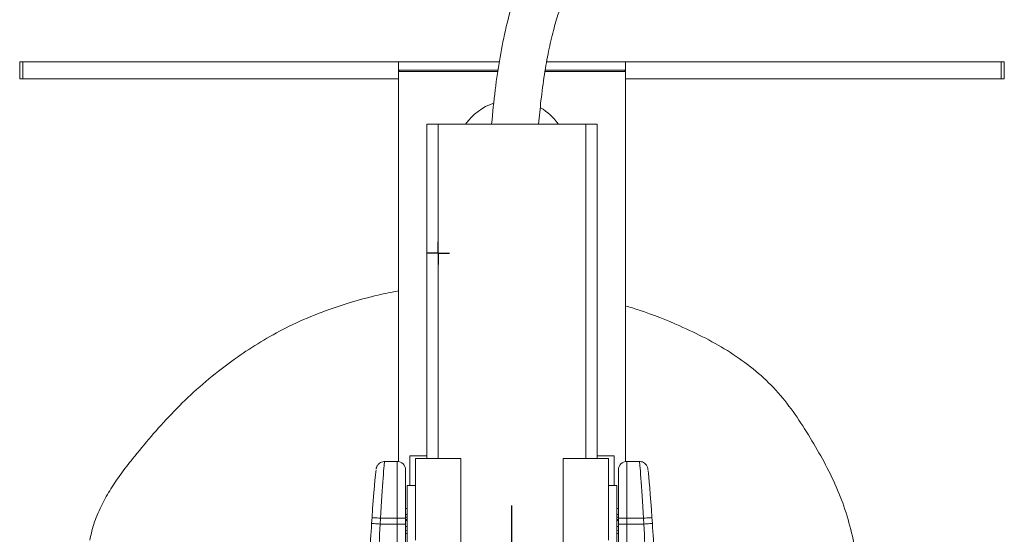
# Model space of a CAD drawing. Header units: millimetres. Extents: x 0 to 420, y 0 to 297.
# Tile 3 of 5: x 174 to 243, y 154 to 191. Entities that reach past the tile are written whole.
import ezdxf

# ---------------------------------------------------------------- set-up
doc = ezdxf.new("R2010")
doc.units = ezdxf.units.MM
doc.layers.add('AM_BOR', color=7, linetype='Continuous')

# ---------------------------------------------------------------- blocks, each defined once
blk = doc.blocks.new('SW_CENTERMARKSYMBOL_0')
at = {"layer": 'AM_BOR', "color": 0}
for p, q in [((0, 1), (0, 23.1)), ((-1, 0), (-23.1, 0)), ((0, 0), (-0.5, 0)), ((0, 0), (0, 0.5)), ((0, 0), (0, -0.5)), ((0, 0), (0.5, 0)), ((1, 0), (23.1, 0)), ((0, -1), (0, -23.1))]:
    blk.add_line(p, q, dxfattribs=at)
blk = doc.blocks.new('SW_CENTERMARKSYMBOL_1')
at = {"layer": 'AM_BOR', "color": 0}
for p, q in [((0, 0.5), (0, 0.8)), ((-0.5, 0), (-0.8, 0)), ((0, 0), (-0.5, 0)), ((0, 0), (0, 0.5)), ((0, 0), (0, -0.5)), ((0, 0), (0.5, 0)), ((0.5, 0), (0.8, 0)), ((0, -0.5), (0, -0.8))]:
    blk.add_line(p, q, dxfattribs=at)

msp = doc.modelspace()

# ---------------------------------------------------------------- linework, layer by layer
at = {"color": 7, "linetype": 'Continuous', "lineweight": 15}
for p, q in [((173.634, 187.608), (173.634, 186.408)), ((173.634, 187.608), (173.859, 187.608)), ((173.859, 187.608), (173.859, 186.408)), ((173.859, 187.608), (200.344, 187.608)), ((200.344, 187.608), (200.344, 187.008)), ((200.344, 187.608), (207.453, 187.608)), ((210.792, 187.608), (216.344, 187.608)), ((216.344, 187.608), (216.344, 187.008)), ((216.344, 187.608), (242.83, 187.608)), ((242.83, 187.608), (242.83, 186.408)), ((242.83, 187.608), (243.054, 187.608)), ((243.054, 186.408), (243.054, 187.608)), ((200.344, 187.008), (207.365, 187.008)), ((200.42, 186.915), (200.344, 187.008)), ((200.344, 187.008), (200.344, 186.408)), ((200.344, 159.399), (200.344, 186.915)), ((200.344, 186.915), (207.351, 186.915)), ((210.669, 186.915), (216.344, 186.915)), ((210.686, 187.008), (216.344, 187.008)), ((216.344, 187.008), (216.269, 186.915)), ((216.344, 187.008), (216.344, 186.408)), ((216.344, 159.399), (216.344, 186.915)), ((173.634, 186.408), (173.859, 186.408)), ((173.859, 186.408), (200.344, 186.408)), ((200.344, 186.408), (200.344, 186.408)), ((200.344, 186.408), (200.344, 186.408)), ((200.344, 186.407), (200.344, 185.864)), ((200.344, 186.407), (200.344, 186.407)), ((216.344, 186.408), (216.344, 186.408)), ((216.344, 186.408), (216.344, 186.408)), ((216.344, 186.408), (242.83, 186.408)), ((216.344, 186.407), (216.345, 186.407)), ((216.345, 186.407), (216.345, 185.864)), ((242.83, 186.408), (243.054, 186.408)), ((200.344, 185.864), (200.344, 185.864)), ((216.344, 185.864), (216.345, 185.864)), ((202.344, 159.608), (202.344, 183.208)), ((202.344, 183.208), (203.144, 183.208)), ((203.144, 183.208), (213.544, 183.208)), ((214.344, 183.208), (213.544, 183.208)), ((214.344, 159.608), (214.344, 183.208)), ((201.144, 159.808), (201.144, 157.722)), ((201.144, 159.808), (202.344, 159.808)), ((214.344, 159.808), (215.544, 159.808)), ((215.544, 159.808), (215.544, 157.722)), ((200.244, 159.408), (199.366, 159.408)), ((204.744, 159.608), (201.544, 159.608)), ((201.544, 159.608), (201.544, 155.208)), ((204.744, 159.608), (204.744, 155.208)), ((215.144, 159.608), (211.944, 159.608)), ((211.944, 150.808), (211.944, 159.608)), ((215.144, 153.855), (215.144, 159.608)), ((217.323, 159.408), (216.444, 159.408)), ((200.844, 158.808), (200.844, 155.408)), ((215.844, 155.408), (215.844, 158.808)), ((201.544, 157.722), (200.944, 157.722)), ((200.944, 153.522), (200.944, 157.722)), ((215.744, 157.722), (215.144, 157.722)), ((215.744, 157.722), (215.744, 153.522)), ((200.844, 156.1), (200.944, 156.1)), ((200.844, 155.67), (200.944, 155.67)), ((215.744, 156.1), (215.844, 156.1)), ((215.744, 155.67), (215.844, 155.67)), ((198.448, 155.033), (198.476, 155.448)), ((199.075, 155.408), (199.047, 154.993)), ((200.244, 154.993), (199.047, 154.993)), ((200.244, 155.408), (199.075, 155.408)), ((200.244, 155.408), (200.844, 155.408)), ((200.244, 154.993), (200.244, 155.408)), ((200.244, 152.535), (200.244, 154.993)), ((200.244, 154.993), (200.844, 154.993)), ((200.944, 155.489), (200.844, 155.489)), ((200.844, 155.467), (200.944, 155.444)), ((200.844, 155.408), (200.844, 154.993)), ((200.944, 155.34), (200.844, 155.278)), ((200.844, 154.993), (200.844, 153.027)), ((200.944, 154.816), (200.844, 154.816)), ((201.544, 155.208), (201.544, 153.855)), ((204.744, 155.208), (204.744, 150.808)), ((215.844, 155.489), (215.744, 155.489)), ((215.744, 155.444), (215.844, 155.467)), ((215.844, 155.278), (215.744, 155.34)), ((215.844, 154.816), (215.744, 154.816)), ((215.844, 154.993), (215.844, 155.408)), ((215.844, 155.408), (216.444, 155.408)), ((215.844, 153.027), (215.844, 154.993)), ((215.844, 154.993), (216.444, 154.993)), ((216.444, 155.408), (217.614, 155.408)), ((216.444, 155.408), (216.444, 154.993)), ((216.444, 154.993), (216.444, 152.535)), ((216.444, 154.993), (217.642, 154.993)), ((217.642, 154.993), (217.614, 155.408)), ((218.213, 155.448), (218.241, 155.033)), ((200.844, 154.527), (200.944, 154.562)), ((215.744, 154.562), (215.844, 154.527))]:
    msp.add_line(p, q, dxfattribs=at)
at = {"color": 8, "linetype": 'Continuous', "lineweight": 15}
for p, q in [((203.144, 159.608), (203.144, 183.208)), ((213.544, 159.608), (213.544, 183.208)), ((200.244, 155.408), (200.244, 159.408)), ((216.444, 159.408), (216.444, 155.408))]:
    msp.add_line(p, q, dxfattribs=at)
at = {"color": 7, "linetype": 'Continuous', "lineweight": 15, "flags": 128}
for points in [[(199.047, 154.993), (198.928, 155.001), (198.815, 155.008), (198.711, 155.015), (198.619, 155.022), (198.545, 155.027), (198.49, 155.03), (198.458, 155.032), (198.448, 155.033)], [(199.075, 155.408), (198.956, 155.416), (198.843, 155.423), (198.739, 155.43), (198.647, 155.436), (198.573, 155.441), (198.518, 155.445), (198.486, 155.447), (198.476, 155.448)], [(218.213, 155.448), (218.203, 155.447), (218.17, 155.445), (218.116, 155.441), (218.041, 155.436), (217.95, 155.43), (217.846, 155.423), (217.732, 155.416), (217.614, 155.408)], [(218.241, 155.033), (218.231, 155.032), (218.198, 155.03), (218.144, 155.027), (218.069, 155.022), (217.978, 155.015), (217.874, 155.008), (217.76, 155.001), (217.642, 154.993)]]:
    msp.add_lwpolyline(points, dxfattribs=at)
at = {"color": 7, "linetype": 'Continuous', "lineweight": 15}
for centre, radius, start, end in [((208.344, 180.904), 4, 108.70183, 144.8424), ((208.344, 180.904), 4, 35.1576, 59.96791), ((200.244, 158.808), 0.6, 0, 90), ((216.444, 158.808), 0.6, 90, 180), ((208.344, 133.208), 23.25, 108.55891, 108.81906), ((208.344, 133.208), 23.25, 71.18094, 71.44109), ((200.644, 154.88), 0.6, 289.55932, 300), ((216.044, 154.88), 0.6, 240, 250.44068)]:
    msp.add_arc(centre, radius, start, end, dxfattribs=at)
at = {"color": 8, "linetype": 'Continuous', "lineweight": 15}
for centre, major_axis, start_param, end_param in [((199.136, 155.408), (0.23, 4), 0.000881, 1.571677), ((217.553, 155.408), (-0.23, 4), 4.711508, 6.28215)]:
    msp.add_ellipse(centre, major_axis=major_axis, ratio=0.015333, start_param=start_param, end_param=end_param, dxfattribs=at)
at = {"color": 7, "linetype": 'Continuous', "lineweight": 15}
for centre, major_axis, ratio, start_param, end_param in [((198.538, 155.448), (0.23, 3.4), 0.018016, 0.137673, 1.572014), ((218.151, 155.448), (-0.23, 3.4), 0.018016, 4.711172, 6.040683), ((198.491, 155.033), (0.162, 2.4), 0.018016, 1.572014, 2.531945), ((199.09, 154.993), (0.162, 3), 0.014437, 1.571577, 2.531508), ((217.599, 154.993), (-0.162, 3), 0.014437, 3.751678, 4.711609), ((218.197, 155.033), (-0.162, 2.4), 0.018016, 3.751241, 4.711172)]:
    msp.add_ellipse(centre, major_axis=major_axis, ratio=ratio, start_param=start_param, end_param=end_param, dxfattribs=at)
for points, knots in [([(222.821, 209.859), (222.188, 209.302), (220.973, 208.235), (219.244, 206.681), (217.692, 205.231), (216.319, 203.885), (215.198, 202.719), (214.301, 201.728), (213.6, 200.909), (213.001, 200.171), (212.463, 199.474), (211.901, 198.706), (211.265, 197.777), (210.555, 196.638), (209.82, 195.305), (209.098, 193.766), (208.449, 192.008), (207.906, 190.042), (207.473, 187.893), (207.139, 185.595), (206.986, 184.015), (206.908, 183.208)], [0, 0, 0, 0, 0.078641, 0.15091, 0.216932, 0.276758, 0.330297, 0.367868, 0.401428, 0.430932, 0.45649, 0.483602, 0.519713, 0.561474, 0.60883, 0.661678, 0.719918, 0.783453, 0.85188, 0.924339, 1, 1, 1, 1]), ([(210.219, 183.208), (210.272, 183.762), (210.384, 184.934), (210.612, 186.655), (210.901, 188.305), (211.236, 189.762), (211.607, 191.033), (211.998, 192.125), (212.391, 193.047), (212.785, 193.861), (213.236, 194.701), (213.812, 195.665), (214.565, 196.791), (215.499, 198.04), (216.629, 199.402), (217.959, 200.857), (219.491, 202.401), (221.218, 204.033), (223.141, 205.764), (224.49, 206.947), (225.191, 207.562)], [0, 0, 0, 0, 0.056436, 0.119257, 0.175707, 0.226057, 0.270632, 0.309715, 0.343507, 0.372104, 0.401222, 0.440111, 0.485764, 0.538327, 0.59799, 0.664962, 0.737989, 0.818218, 0.905611, 1, 1, 1, 1]), ([(200.344, 171.445), (199.863, 171.35), (198.719, 171.123), (196.818, 170.607), (194.715, 169.895), (192.677, 168.997), (190.85, 168.002), (189.186, 166.934), (187.53, 165.715), (185.904, 164.332), (184.329, 162.785), (182.906, 161.202), (181.736, 159.79), (180.784, 158.562), (180.053, 157.498), (179.413, 156.371), (178.884, 155.166), (178.674, 154.298), (178.57, 153.866)], [0, 0, 0, 0, 0.050637, 0.120518, 0.203135, 0.279191, 0.349694, 0.417197, 0.482506, 0.56085, 0.63603, 0.708529, 0.77859, 0.823602, 0.867284, 0.9101, 0.955273, 1, 1, 1, 1]), ([(216.344, 170.385), (216.669, 170.287), (217.973, 169.895), (219.868, 169.13), (222.011, 168.123), (223.754, 167.121), (225.369, 165.97), (226.815, 164.644), (228.047, 163.138), (229.122, 161.512), (230.12, 159.821), (231.029, 158.075), (231.779, 156.261), (232.312, 154.375), (232.69, 152.44), (232.962, 150.636), (233.101, 148.975), (233.093, 147.471), (232.907, 145.971), (232.558, 144.489), (232.059, 143.038), (231.492, 141.791), (230.974, 140.832), (230.651, 140.356), (230.522, 140.165)], [0, 0, 0, 0, 0.025943, 0.104238, 0.15641, 0.208263, 0.259723, 0.310929, 0.362335, 0.41418, 0.466179, 0.517843, 0.569163, 0.620542, 0.672301, 0.724264, 0.763067, 0.801686, 0.840332, 0.87911, 0.917982, 0.956858, 0.982718, 1, 1, 1, 1]), ([(199.365, 159.402), (199.348, 159.403), (199.272, 159.411), (199.146, 159.372), (199.011, 159.299), (198.913, 159.209), (198.847, 159.117), (198.808, 159.037), (198.787, 158.976), (198.773, 158.926), (198.768, 158.901), (198.765, 158.886)], [0, 0, 0, 0, 0.047919, 0.211231, 0.350124, 0.472217, 0.579753, 0.674269, 0.757372, 0.857134, 1, 1, 1, 1]), ([(217.938, 158.793), (217.933, 158.829), (217.926, 158.881), (217.907, 158.962), (217.878, 159.046), (217.824, 159.146), (217.738, 159.25), (217.611, 159.342), (217.467, 159.401), (217.366, 159.401), (217.323, 159.401)], [0, 0, 0, 0, 0.294328, 0.41298, 0.497311, 0.579481, 0.67818, 0.787749, 0.911288, 1, 1, 1, 1])]:
    msp.add_open_spline(points, degree=3, knots=knots, dxfattribs=at)

# ---------------------------------------------------------------- block references
at = {"layer": 'AM_BOR'}
for name, p in [('SW_CENTERMARKSYMBOL_1', (203.144, 174.104)), ('SW_CENTERMARKSYMBOL_0', (208.344, 133.208))]:
    msp.add_blockref(name, p, dxfattribs=at)

doc.saveas('drawing.dxf')
